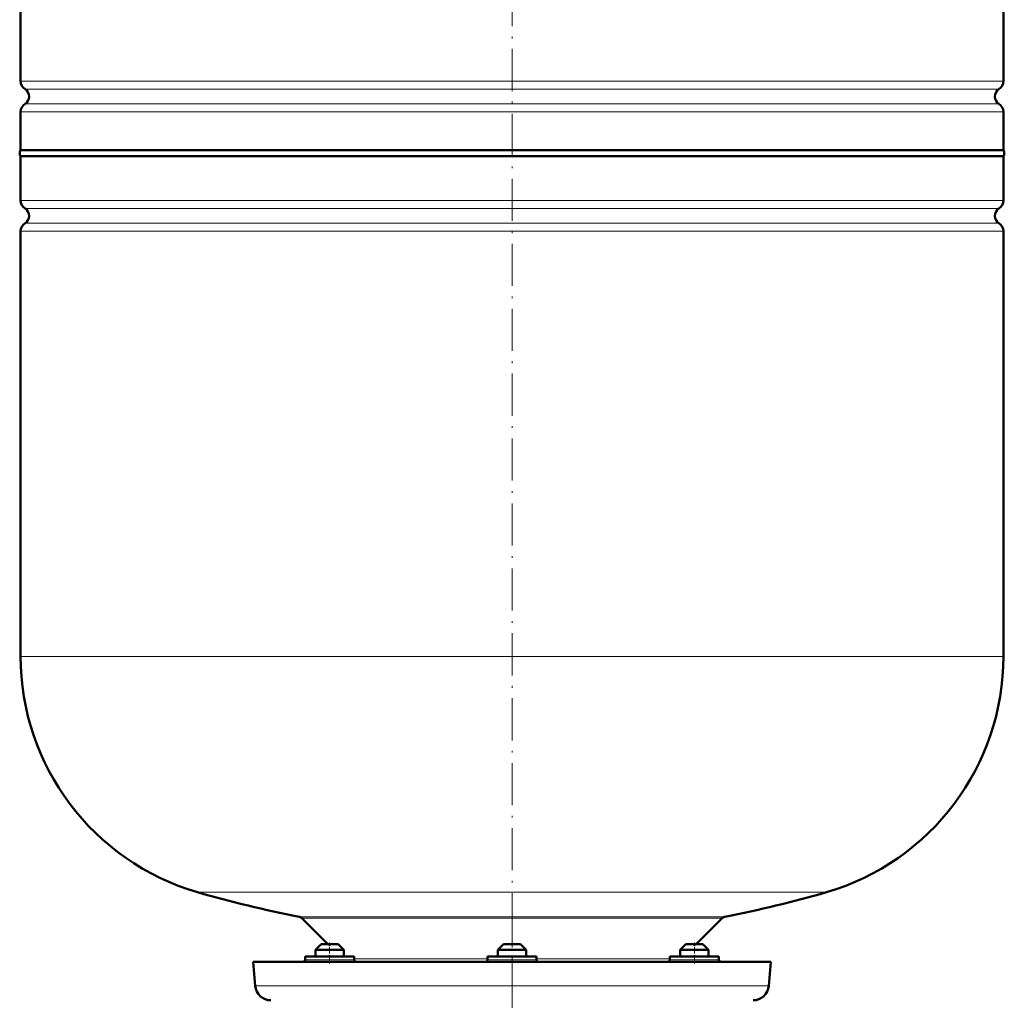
# Model space of a CAD drawing. Extents: x -1768 to 2122, y -1726 to 708.
# Tile 7 of 71: x -962 to -681, y -105 to 175. Entities that reach past the tile are written whole.
import ezdxf

# ---------------------------------------------------------------- set-up
doc = ezdxf.new("R2010")
doc.units = 0
doc.linetypes.add('DASHDOT', pattern=[18.5, 12, -3, 0.5, -3])

msp = doc.modelspace()

# ---------------------------------------------------------------- linework, layer by layer
at = {"color": 7, "linetype": 'DASHDOT', "lineweight": 18}
for p, q in [((-821.49, 388.5), (-821.49, -115.79)), ((-821.49, -76.94), (-821.49, -122.73))]:
    msp.add_line(p, q, dxfattribs=at)
at = {"color": 7, "lineweight": 50}
for p, q in [((-961.49, 157.32), (-961.49, 279.28)), ((-681.49, 157.32), (-681.49, 279.28)), ((-961.49, 137.64), (-961.49, 148.56)), ((-681.49, 137.64), (-681.49, 148.56)), ((-961.49, 137.64), (-821.49, 137.64)), ((-821.49, 137.64), (-681.49, 137.64)), ((-681.49, 135.94), (-961.49, 135.94)), ((-961.49, 123.32), (-961.49, 135.94)), ((-681.49, 135.94), (-681.49, 123.32)), ((-961.49, -6.56), (-961.49, 114.56)), ((-681.49, 114.56), (-681.49, -6.56)), ((-873.99, -88.56), (-881.38, -81.17)), ((-761.6, -81.17), (-768.99, -88.56)), ((-875.85, -88.56), (-877.45, -90.16)), ((-871.37, -88.56), (-875.85, -88.56)), ((-871.05, -88.56), (-871.37, -88.56)), ((-871.05, -88.56), (-869.45, -90.16)), ((-823.89, -88.56), (-825.49, -90.16)), ((-823.57, -88.56), (-823.89, -88.56)), ((-819.09, -88.56), (-823.57, -88.56)), ((-819.09, -88.56), (-817.49, -90.16)), ((-771.93, -88.56), (-773.53, -90.16)), ((-769.53, -88.56), (-771.93, -88.56)), ((-767.13, -88.56), (-769.53, -88.56)), ((-767.13, -88.56), (-765.53, -90.16)), ((-879.51, -92.06), (-880.45, -92.06)), ((-880.45, -93.06), (-880.45, -92.06)), ((-866.45, -92.06), (-879.51, -92.06)), ((-869.99, -90.16), (-877.45, -90.16)), ((-877.45, -92.06), (-877.45, -90.16)), ((-869.45, -90.16), (-869.99, -90.16)), ((-869.45, -92.06), (-869.45, -90.16)), ((-866.45, -93.06), (-866.45, -92.06)), ((-821.49, -92.06), (-828.49, -92.06)), ((-828.49, -93.06), (-828.49, -92.06)), ((-824.95, -90.16), (-825.49, -90.16)), ((-825.49, -92.06), (-825.49, -90.16)), ((-817.49, -90.16), (-824.95, -90.16)), ((-814.49, -92.06), (-821.49, -92.06)), ((-817.49, -92.06), (-817.49, -90.16)), ((-814.49, -93.06), (-814.49, -92.06)), ((-763.47, -92.06), (-776.53, -92.06)), ((-776.53, -93.06), (-776.53, -92.06)), ((-769.53, -90.16), (-773.53, -90.16)), ((-773.53, -92.06), (-773.53, -90.16)), ((-765.53, -90.16), (-769.53, -90.16)), ((-765.53, -92.06), (-765.53, -90.16)), ((-765.53, -92.06), (-765.53, -90.16)), ((-762.53, -92.06), (-763.47, -92.06)), ((-762.53, -92.06), (-762.53, -93.06)), ((-762.53, -93.06), (-762.53, -92.06)), ((-895.24, -93.56), (-821.49, -93.56)), ((-894.64, -100.45), (-895.24, -93.56)), ((-877.45, -93.56), (-875.45, -93.56)), ((-875.45, -93.56), (-871.45, -93.56)), ((-825.49, -93.56), (-818.03, -93.56)), ((-824.95, -93.56), (-819.49, -93.56)), ((-821.49, -93.56), (-747.74, -93.56)), ((-771.53, -93.56), (-773.53, -93.56)), ((-769.53, -93.56), (-765.53, -93.56)), ((-769.53, -93.56), (-767.53, -93.56)), ((-767.53, -93.56), (-765.53, -93.56)), ((-747.74, -93.56), (-748.34, -100.45))]:
    msp.add_line(p, q, dxfattribs=at)
at = {"color": 7, "lineweight": 18}
for p, q in [((-961.49, 157.32), (-821.49, 157.32)), ((-821.49, 157.32), (-681.49, 157.32)), ((-821.49, 155.04), (-960.24, 155.04)), ((-682.74, 155.04), (-821.49, 155.04)), ((-960.24, 150.83), (-821.49, 150.83)), ((-821.49, 150.83), (-682.74, 150.83)), ((-821.49, 148.56), (-961.49, 148.56)), ((-681.49, 148.56), (-821.49, 148.56)), ((-961.49, 123.32), (-681.49, 123.32)), ((-960.24, 121.04), (-682.74, 121.04)), ((-960.24, 116.83), (-682.74, 116.83)), ((-681.49, 114.56), (-961.49, 114.56)), ((-961.49, -6.56), (-681.49, -6.56)), ((-911.09, -73.76), (-821.49, -73.76)), ((-821.49, -73.76), (-731.89, -73.76)), ((-821.49, -80.76), (-882.16, -80.76)), ((-881.38, -81.17), (-761.6, -81.17)), ((-760.82, -80.76), (-821.49, -80.76)), ((-880.45, -93.06), (-879.51, -93.06)), ((-879.51, -93.06), (-866.45, -93.06)), ((-866.45, -92.77), (-828.49, -92.77)), ((-828.49, -93.06), (-821.49, -93.06)), ((-821.49, -93.06), (-814.49, -93.06)), ((-814.49, -92.77), (-776.53, -92.77)), ((-776.53, -93.06), (-763.47, -93.06)), ((-763.47, -93.06), (-762.53, -93.06)), ((-894.64, -100.45), (-821.49, -100.45)), ((-821.49, -100.45), (-748.34, -100.45))]:
    msp.add_line(p, q, dxfattribs=at)
at = {"color": 7, "linetype": 'DASHDOT', "lineweight": 18, "ltscale": 0.15}
for p, q in [((-873.45, -94.06), (-873.45, -88.06)), ((-769.53, -94.06), (-769.53, -88.06))]:
    msp.add_line(p, q, dxfattribs=at)
at = {"color": 7, "lineweight": 50}
for centre, radius, start, end in [((-958.79, 157.32), 2.7, 180, 237.421), ((-684.19, 157.32), 2.7, 302.579, 360), ((-961.59, 152.94), 2.5, 302.579, 57.421), ((-681.39, 152.94), 2.5, 122.579, 237.421), ((-958.79, 148.56), 2.7, 122.579, 180), ((-684.19, 148.56), 2.7, 0, 57.421), ((-960.29, 136.79), 1.47, 144.7356, 215.2644), ((-682.69, 136.79), 1.47, 324.7356, 35.2644), ((-958.79, 123.32), 2.7, 180, 237.421), ((-961.59, 118.94), 2.5, 302.579, 57.421), ((-681.39, 118.94), 2.5, 122.579, 237.421), ((-684.19, 123.32), 2.7, 302.579, 360), ((-958.79, 114.56), 2.7, 122.579, 180), ((-684.19, 114.56), 2.7, 0, 57.421), ((-891.49, -6.56), 70, 180, 253.7398), ((-751.49, -6.56), 70, 286.2602, 360), ((-821.49, 233.44), 320, 253.7398, 259.0714), ((-821.49, 233.44), 320, 280.9286, 286.2602), ((-882.44, -82.23), 1.5, 45, 79.0714), ((-760.54, -82.23), 1.5, 100.9286, 135), ((-880.95, -93.06), 0.5, 270, 360), ((-865.95, -93.06), 0.5, 180, 270), ((-828.99, -93.06), 0.5, 270, 360), ((-813.99, -93.06), 0.5, 180, 270), ((-777.03, -93.06), 0.5, 270, 360), ((-762.03, -93.06), 0.5, 180, 270), ((-890.16, -100.06), 4.5, 185, 270), ((-752.82, -100.06), 4.5, 270, 355)]:
    msp.add_arc(centre, radius, start, end, dxfattribs=at)

doc.saveas('drawing.dxf')
